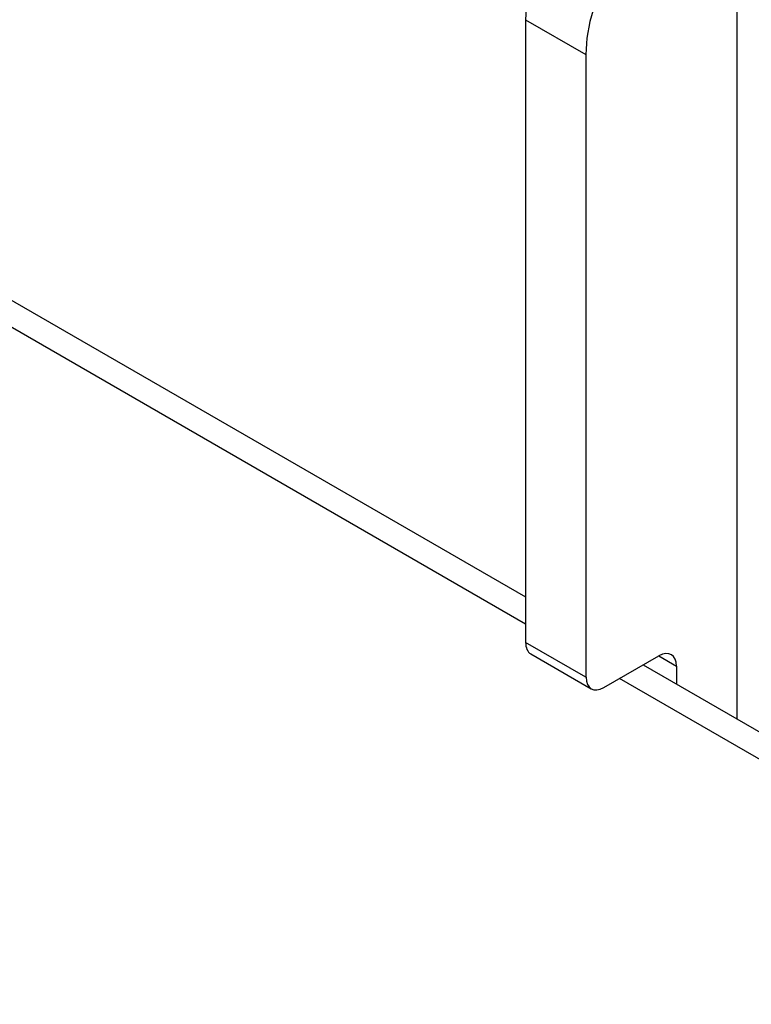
# Model space of a CAD drawing. Header units: inches. Extents: x 635 to 745, y 253 to 341.
# Tile 122 of 127: x 743.249 to 744.149, y 281.821 to 283.032. Entities that reach past the tile are written whole.
import ezdxf

# ---------------------------------------------------------------- set-up
doc = ezdxf.new("R2010")
doc.units = ezdxf.units.IN
doc.header["$MEASUREMENT"] = 0
doc.layers.add('Visible Edges(ANSI)', color=7, linetype='Continuous', lineweight=25)
doc.layers.add('Visible Tangent Edges(ANSI)', color=7, linetype='Continuous', lineweight=25)

msp = doc.modelspace()

# ---------------------------------------------------------------- linework, layer by layer
at = {"layer": 'Visible Edges(ANSI)'}
for p, q in [((694.0927, 311.0621), (743.8713, 282.3224)), ((743.8713, 283.0323), (743.8713, 282.2665)), ((743.9455, 282.9895), (743.9455, 282.2236)), ((743.8777, 282.2523), (743.952, 282.2094)), ((743.9675, 282.2109), (744.035, 282.2499)), ((744.0159, 282.2389), (744.6809, 281.855)), ((744.0569, 282.2373), (744.0569, 282.2152))]:
    msp.add_line(p, q, dxfattribs=at)
for centre, major_axis, start_param, end_param in [((743.9816, 283.096), (-0.078, -0.1351), 3.926991, 5.497787), ((744.0558, 283.0532), (0.078, 0.1351), 0.785398, 2.356194), ((743.8932, 282.2791), (-0.0155, -0.0268), 5.497787, 6.283185), ((744.035, 282.2246), (0.0155, 0.0268), 5.497787, 7.068583), ((743.9675, 282.2363), (-0.0155, -0.0268), 5.497787, 7.068583)]:
    msp.add_ellipse(centre, major_axis=major_axis, ratio=0.57735, start_param=start_param, end_param=end_param, dxfattribs=at)
at = {"layer": 'Visible Tangent Edges(ANSI)'}
for p, q in [((743.8713, 282.2889), (694.0432, 311.0572)), ((744.1312, 283.224), (744.1312, 282.1724)), ((743.8713, 283.0323), (743.9455, 282.9895)), ((743.9455, 282.2236), (743.8713, 282.2665)), ((744.035, 282.2499), (744.0569, 282.2373)), ((744.6809, 281.8215), (743.9869, 282.2222))]:
    msp.add_line(p, q, dxfattribs=at)

doc.saveas('drawing.dxf')
